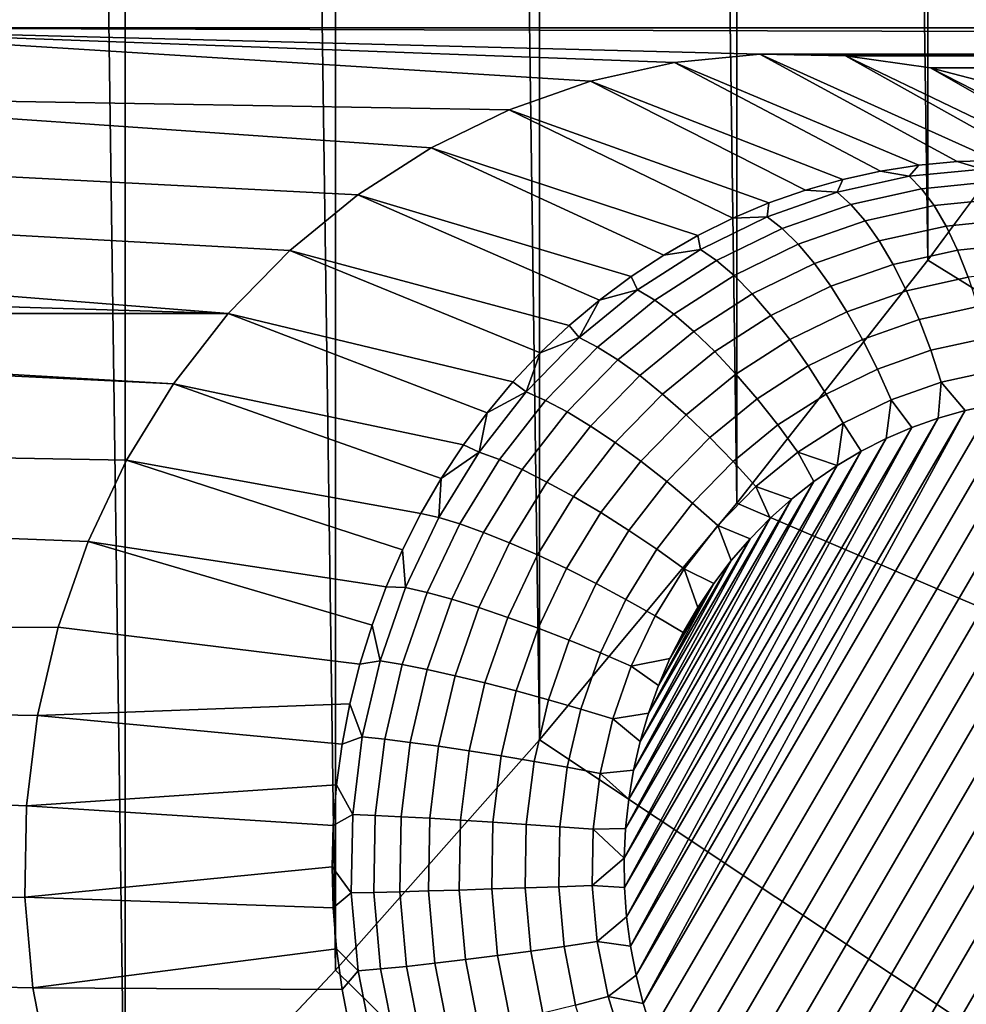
# Model space of a CAD drawing. Header units: metres. Extents: x -22 to 239, y -22 to 22.
# Tile 214 of 256: x 215.53 to 216.7, y -9.27 to -8.05. Entities that reach past the tile are written whole.
import ezdxf

# ---------------------------------------------------------------- set-up
doc = ezdxf.new("R2010")
doc.units = ezdxf.units.M
doc.layers.add('solid_10_151_033_XXX', color=7, linetype='CONTINUOUS')

msp = doc.modelspace()

# ---------------------------------------------------------------- linework, layer by layer
at = {"layer": 'solid_10_151_033_XXX'}
for points in [[(215.659378, -9.506945, 230.251785), (215.659378, 9.506945, 230.251785), (215.390793, 9.776317, 230.154037)], [(215.390793, -9.776317, 230.154037), (215.659378, -9.506945, 230.251785), (215.390793, 9.776317, 230.154037)], [(215.920288, -9.229296, 230.346756), (215.920288, 9.229296, 230.346756), (215.659378, 9.506945, 230.251785)], [(215.659378, -9.506945, 230.251785), (215.920288, -9.229296, 230.346756), (215.659378, 9.506945, 230.251785)], [(216.173325, -8.943561, 230.438858), (216.173325, 8.943561, 230.438858), (215.920288, 9.229296, 230.346756)], [(215.920288, -9.229296, 230.346756), (216.173325, -8.943561, 230.438858), (215.920288, 9.229296, 230.346756)], [(216.418396, -8.649867, 230.528046), (216.418396, 8.649867, 230.528046), (216.173325, 8.943561, 230.438858)], [(216.173325, -8.943561, 230.438858), (216.418396, -8.649867, 230.528046), (216.173325, 8.943561, 230.438858)], [(216.65509, -8.348662, 230.614197), (216.65509, 8.348662, 230.614197), (216.418396, 8.649867, 230.528046)], [(216.418396, -8.649867, 230.528046), (216.65509, -8.348662, 230.614197), (216.418396, 8.649867, 230.528046)], [(216.65509, -8.348662, 230.614197), (216.883301, -8.04014, 230.697266), (216.65509, 8.348662, 230.614197)], [(215.178329, -8.060113, 185.168396), (215.239914, -7.967758, 185.190811), (227.599899, -7.967758, 189.689484), (227.661469, -8.060113, 189.711899)], [(218.764389, -9.653443, 229.253571), (219.26416, -8.963725, 229.435471), (216.883301, -8.04014, 230.697266), (216.65509, -8.348662, 230.614197)], [(215.178329, -8.060113, 185.168396), (216.236893, -8.12644, 185.55368), (216.135895, -8.161805, 185.516922), (215.107498, -8.144456, 185.142624)], [(215.178329, -8.060113, 185.168396), (227.661469, -8.060113, 189.711899), (226.392929, -8.092764, 189.250183)], [(215.178329, -8.060113, 185.168396), (226.392929, -8.092764, 189.250183), (216.446884, -8.092764, 185.630112)], [(215.178329, -8.060113, 185.168396), (216.340958, -8.103333, 185.591568), (216.236893, -8.12644, 185.55368)], [(215.178329, -8.060113, 185.168396), (216.446884, -8.092764, 185.630112), (216.340958, -8.103333, 185.591568)], [(216.691635, -8.226158, 184.918839), (216.643921, -8.230601, 184.901474), (216.340958, -8.103333, 185.591568), (216.446884, -8.092764, 185.630112)], [(216.446884, -8.092764, 185.630112), (226.392929, -8.092764, 189.250183), (226.286713, -8.09488, 189.211517)], [(216.553101, -8.09488, 185.668777), (216.446884, -8.092764, 185.630112), (226.286713, -8.09488, 189.211517)], [(216.787399, -8.226158, 184.95369), (216.739517, -8.224675, 184.936264), (216.446884, -8.092764, 185.630112), (216.553101, -8.09488, 185.668777)], [(216.739517, -8.224675, 184.936264), (216.691635, -8.226158, 184.918839), (216.446884, -8.092764, 185.630112)], [(216.553101, -8.09488, 185.668777), (226.286713, -8.09488, 189.211517), (226.181183, -8.109666, 189.173111)], [(216.65863, -8.109666, 185.707184), (216.553101, -8.09488, 185.668777), (226.181183, -8.109666, 189.173111)], [(216.882523, -8.237989, 184.988312), (216.835129, -8.230601, 184.971069), (216.553101, -8.09488, 185.668777), (216.65863, -8.109666, 185.707184)], [(216.835129, -8.230601, 184.971069), (216.787399, -8.226158, 184.95369), (216.553101, -8.09488, 185.668777)], [(216.596512, -8.237989, 184.884216), (216.549606, -8.248299, 184.867142), (216.236893, -8.12644, 185.55368), (216.340958, -8.103333, 185.591568)], [(216.643921, -8.230601, 184.901474), (216.596512, -8.237989, 184.884216), (216.340958, -8.103333, 185.591568)], [(216.65863, -8.109666, 185.707184), (226.181183, -8.109666, 189.173111), (226.078094, -8.136872, 189.13559)], [(216.761703, -8.136872, 185.744705), (216.65863, -8.109666, 185.707184), (226.078094, -8.136872, 189.13559)], [(216.975708, -8.261493, 185.022232), (216.929443, -8.248299, 185.005386), (216.65863, -8.109666, 185.707184), (216.761703, -8.136872, 185.744705)], [(216.929443, -8.248299, 185.005386), (216.882523, -8.237989, 184.988312), (216.65863, -8.109666, 185.707184)], [(216.503326, -8.261493, 184.850296), (216.457855, -8.277528, 184.83374), (216.135895, -8.161805, 185.516922), (216.236893, -8.12644, 185.55368)], [(216.549606, -8.248299, 184.867142), (216.503326, -8.261493, 184.850296), (216.236893, -8.12644, 185.55368)], [(215.107498, -8.144456, 185.142624), (216.039215, -8.209009, 185.481735), (215.948212, -8.267359, 185.448624), (215.028244, -8.219829, 185.11377)], [(215.107498, -8.144456, 185.142624), (216.135895, -8.161805, 185.516922), (216.039215, -8.209009, 185.481735)], [(216.41333, -8.29635, 184.817551), (216.369919, -8.317894, 184.801743), (216.039215, -8.209009, 185.481735), (216.135895, -8.161805, 185.516922)], [(216.457855, -8.277528, 184.83374), (216.41333, -8.29635, 184.817551), (216.135895, -8.161805, 185.516922)], [(216.327759, -8.342089, 184.786392), (216.286987, -8.368852, 184.771561), (215.948212, -8.267359, 185.448624), (216.039215, -8.209009, 185.481735)], [(216.369919, -8.317894, 184.801743), (216.327759, -8.342089, 184.786392), (216.039215, -8.209009, 185.481735)], [(215.028244, -8.219829, 185.11377), (215.948212, -8.267359, 185.448624), (215.86377, -8.336316, 185.417877), (214.941467, -8.285358, 185.082184)], [(216.63208, -8.244476, 184.853943), (216.596512, -8.237989, 184.884216), (216.643921, -8.230601, 184.901474)], [(216.722977, -8.235407, 184.887024), (216.63208, -8.244476, 184.853943), (216.643921, -8.230601, 184.901474), (216.691635, -8.226158, 184.918839)], [(216.722977, -8.235407, 184.887024), (216.691635, -8.226158, 184.918839), (216.739517, -8.224675, 184.936264)], [(216.63208, -8.244476, 184.853943), (216.542725, -8.264318, 184.821426), (216.549606, -8.248299, 184.867142), (216.596512, -8.237989, 184.884216)], [(216.647568, -8.259998, 184.818237), (216.55983, -8.27948, 184.786316), (216.542725, -8.264318, 184.821426), (216.63208, -8.244476, 184.853943)], [(216.736816, -8.251093, 184.850723), (216.647568, -8.259998, 184.818237), (216.63208, -8.244476, 184.853943), (216.722977, -8.235407, 184.887024)], [(216.542725, -8.264318, 184.821426), (216.503326, -8.261493, 184.850296), (216.549606, -8.248299, 184.867142)], [(216.749954, -8.272034, 184.816895), (216.662918, -8.28072, 184.785217), (216.647568, -8.259998, 184.818237), (216.736816, -8.251093, 184.850723)], [(216.247742, -8.398092, 184.757278), (216.210159, -8.42971, 184.743591), (215.86377, -8.336316, 185.417877), (215.948212, -8.267359, 185.448624)], [(216.286987, -8.368852, 184.771561), (216.247742, -8.398092, 184.757278), (215.948212, -8.267359, 185.448624)], [(216.542725, -8.264318, 184.821426), (216.456009, -8.294683, 184.789856), (216.457855, -8.277528, 184.83374), (216.503326, -8.261493, 184.850296)], [(216.55983, -8.27948, 184.786316), (216.474686, -8.309294, 184.755325), (216.456009, -8.294683, 184.789856), (216.542725, -8.264318, 184.821426)], [(216.662918, -8.28072, 184.785217), (216.577332, -8.299722, 184.754074), (216.55983, -8.27948, 184.786316), (216.647568, -8.259998, 184.818237)], [(216.456009, -8.294683, 184.789856), (216.41333, -8.29635, 184.817551), (216.457855, -8.277528, 184.83374)], [(216.577332, -8.299722, 184.754074), (216.494293, -8.328801, 184.723846), (216.474686, -8.309294, 184.755325), (216.55983, -8.27948, 184.786316)], [(216.677811, -8.306236, 184.755524), (216.594894, -8.324647, 184.725342), (216.577332, -8.299722, 184.754074), (216.662918, -8.28072, 184.785217)], [(216.762146, -8.297821, 184.786224), (216.677811, -8.306236, 184.755524), (216.662918, -8.28072, 184.785217), (216.749954, -8.272034, 184.816895)], [(214.941467, -8.285358, 185.082184), (215.86377, -8.336316, 185.417877), (215.787277, -8.414726, 185.390045), (214.848511, -8.34003, 185.048355)], [(216.456009, -8.294683, 184.789856), (216.373047, -8.335187, 184.759659), (216.369919, -8.317894, 184.801743), (216.41333, -8.29635, 184.817551)], [(216.474686, -8.309294, 184.755325), (216.393219, -8.349065, 184.725662), (216.373047, -8.335187, 184.759659), (216.456009, -8.294683, 184.789856)], [(216.594894, -8.324647, 184.725342), (216.514435, -8.352822, 184.69606), (216.494293, -8.328801, 184.723846), (216.577332, -8.299722, 184.754074)], [(216.691986, -8.336051, 184.729721), (216.612183, -8.353771, 184.700684), (216.594894, -8.324647, 184.725342), (216.677811, -8.306236, 184.755524)], [(216.773163, -8.32795, 184.759262), (216.691986, -8.336051, 184.729721), (216.677811, -8.306236, 184.755524), (216.762146, -8.297821, 184.786224)], [(216.373047, -8.335187, 184.759659), (216.327759, -8.342089, 184.786392), (216.369919, -8.317894, 184.801743)], [(216.494293, -8.328801, 184.723846), (216.414825, -8.367592, 184.694931), (216.393219, -8.349065, 184.725662), (216.474686, -8.309294, 184.755325)], [(216.514435, -8.352822, 184.69606), (216.437454, -8.390407, 184.66803), (216.414825, -8.367592, 184.694931), (216.494293, -8.328801, 184.723846)], [(216.612183, -8.353771, 184.700684), (216.534744, -8.38089, 184.672485), (216.514435, -8.352822, 184.69606), (216.594894, -8.324647, 184.725342)], [(216.782761, -8.361837, 184.736588), (216.705154, -8.369582, 184.708328), (216.691986, -8.336051, 184.729721), (216.773163, -8.32795, 184.759262)], [(214.750168, -8.383379, 185.012558), (214.848511, -8.34003, 185.048355), (215.787277, -8.414726, 185.390045)], [(216.174377, -8.463601, 184.730576), (216.140503, -8.499649, 184.718246), (215.787277, -8.414726, 185.390045), (215.86377, -8.336316, 185.417877)], [(216.210159, -8.42971, 184.743591), (216.174377, -8.463601, 184.730576), (215.86377, -8.336316, 185.417877)], [(216.373047, -8.335187, 184.759659), (216.294861, -8.385324, 184.731201), (216.286987, -8.368852, 184.771561), (216.327759, -8.342089, 184.786392)], [(216.393219, -8.349065, 184.725662), (216.316452, -8.398293, 184.697723), (216.294861, -8.385324, 184.731201), (216.373047, -8.335187, 184.759659)], [(216.705154, -8.369582, 184.708328), (216.628845, -8.386526, 184.680557), (216.612183, -8.353771, 184.700684), (216.691986, -8.336051, 184.729721)], [(216.414825, -8.367592, 184.694931), (216.339951, -8.415607, 184.667679), (216.316452, -8.398293, 184.697723), (216.393219, -8.349065, 184.725662)], [(218.764389, -9.653443, 229.253571), (216.65509, -8.348662, 230.614197), (216.418396, -8.649867, 230.528046)], [(216.534744, -8.38089, 184.672485), (216.460632, -8.417064, 184.645523), (216.437454, -8.390407, 184.66803), (216.514435, -8.352822, 184.69606)], [(216.628845, -8.386526, 184.680557), (216.554794, -8.412456, 184.65361), (216.534744, -8.38089, 184.672485), (216.612183, -8.353771, 184.700684)], [(216.437454, -8.390407, 184.66803), (216.364899, -8.436928, 184.641632), (216.339951, -8.415607, 184.667679), (216.414825, -8.367592, 184.694931)], [(216.294861, -8.385324, 184.731201), (216.247742, -8.398092, 184.757278), (216.286987, -8.368852, 184.771561)], [(216.717056, -8.406176, 184.691757), (216.644562, -8.422272, 184.665375), (216.628845, -8.386526, 184.680557), (216.705154, -8.369582, 184.708328)], [(214.648087, -8.414679, 184.975403), (214.750168, -8.383379, 185.012558), (215.787277, -8.414726, 185.390045)], [(216.294861, -8.385324, 184.731201), (216.222443, -8.44446, 184.704849), (216.247742, -8.398092, 184.757278)], [(216.316452, -8.398293, 184.697723), (216.245346, -8.456358, 184.671844), (216.222443, -8.44446, 184.704849), (216.294861, -8.385324, 184.731201)], [(216.460632, -8.417064, 184.645523), (216.390808, -8.461841, 184.620102), (216.364899, -8.436928, 184.641632), (216.437454, -8.390407, 184.66803)], [(216.554794, -8.412456, 184.65361), (216.483948, -8.447044, 184.627823), (216.460632, -8.417064, 184.645523), (216.534744, -8.38089, 184.672485)], [(216.644562, -8.422272, 184.665375), (216.574219, -8.446904, 184.639771), (216.554794, -8.412456, 184.65361), (216.628845, -8.386526, 184.680557)], [(216.222443, -8.44446, 184.704849), (216.210159, -8.42971, 184.743591), (216.247742, -8.398092, 184.757278)], [(216.339951, -8.415607, 184.667679), (216.270599, -8.472242, 184.642426), (216.245346, -8.456358, 184.671844), (216.316452, -8.398293, 184.697723)], [(214.648087, -8.414679, 184.975403), (215.787277, -8.414726, 185.390045), (215.719391, -8.501927, 185.365326), (214.543213, -8.433641, 184.937241)], [(216.108658, -8.537731, 184.70665), (216.078949, -8.57772, 184.695831), (215.719391, -8.501927, 185.365326), (215.787277, -8.414726, 185.390045)], [(216.140503, -8.499649, 184.718246), (216.108658, -8.537731, 184.70665), (215.787277, -8.414726, 185.390045)], [(216.364899, -8.436928, 184.641632), (216.297699, -8.491801, 184.617172), (216.270599, -8.472242, 184.642426), (216.339951, -8.415607, 184.667679)], [(216.483948, -8.447044, 184.627823), (216.417175, -8.489858, 184.603516), (216.390808, -8.461841, 184.620102), (216.460632, -8.417064, 184.645523)], [(216.574219, -8.446904, 184.639771), (216.506912, -8.479763, 184.61528), (216.483948, -8.447044, 184.627823), (216.554794, -8.412456, 184.65361)], [(216.727463, -8.445118, 184.680344), (216.659027, -8.460312, 184.655441), (216.644562, -8.422272, 184.665375), (216.717056, -8.406176, 184.691757)], [(216.659027, -8.460312, 184.655441), (216.592621, -8.483563, 184.631271), (216.574219, -8.446904, 184.639771), (216.644562, -8.422272, 184.665375)], [(214.437057, -8.439987, 184.898605), (215.719391, -8.501927, 185.365326), (215.661163, -8.596561, 185.344131), (210.676758, -8.506328, 183.529953)], [(214.437057, -8.439987, 184.898605), (214.543213, -8.433641, 184.937241), (215.719391, -8.501927, 185.365326)], [(216.222443, -8.44446, 184.704849), (216.174377, -8.463601, 184.730576), (216.210159, -8.42971, 184.743591)], [(216.390808, -8.461841, 184.620102), (216.326126, -8.514655, 184.596558), (216.297699, -8.491801, 184.617172), (216.364899, -8.436928, 184.641632)], [(216.222443, -8.44446, 184.704849), (216.156693, -8.511854, 184.680923), (216.174377, -8.463601, 184.730576)], [(216.245346, -8.456358, 184.671844), (216.180786, -8.522532, 184.648346), (216.156693, -8.511854, 184.680923), (216.222443, -8.44446, 184.704849)], [(216.506912, -8.479763, 184.61528), (216.443481, -8.520434, 184.592194), (216.417175, -8.489858, 184.603516), (216.483948, -8.447044, 184.627823)], [(216.592621, -8.483563, 184.631271), (216.529083, -8.514581, 184.608139), (216.506912, -8.479763, 184.61528), (216.574219, -8.446904, 184.639771)], [(216.73616, -8.485649, 184.674286), (216.671967, -8.499905, 184.650925), (216.659027, -8.460312, 184.655441), (216.727463, -8.445118, 184.680344)], [(216.156693, -8.511854, 184.680923), (216.140503, -8.499649, 184.718246), (216.174377, -8.463601, 184.730576)], [(216.270599, -8.472242, 184.642426), (216.207626, -8.536784, 184.619507), (216.180786, -8.522532, 184.648346), (216.245346, -8.456358, 184.671844)], [(216.417175, -8.489858, 184.603516), (216.355331, -8.540358, 184.581009), (216.326126, -8.514655, 184.596558), (216.390808, -8.461841, 184.620102)], [(216.671967, -8.499905, 184.650925), (216.609665, -8.521719, 184.62825), (216.592621, -8.483563, 184.631271), (216.659027, -8.460312, 184.655441)], [(216.297699, -8.491801, 184.617172), (216.236694, -8.554337, 184.594971), (216.207626, -8.536784, 184.619507), (216.270599, -8.472242, 184.642426)], [(216.443481, -8.520434, 184.592194), (216.384735, -8.568408, 184.570816), (216.355331, -8.540358, 184.581009), (216.417175, -8.489858, 184.603516)], [(216.529083, -8.514581, 184.608139), (216.469223, -8.552974, 184.586349), (216.443481, -8.520434, 184.592194), (216.506912, -8.479763, 184.61528)], [(216.609665, -8.521719, 184.62825), (216.550049, -8.55082, 184.606552), (216.529083, -8.514581, 184.608139), (216.592621, -8.483563, 184.631271)], [(216.73526, -8.5279, 184.670898), (216.701447, -8.535023, 184.658585), (216.671967, -8.499905, 184.650925), (216.73616, -8.485649, 184.674286)], [(216.051468, -8.619479, 184.685837), (216.026321, -8.662868, 184.676682), (215.661163, -8.596561, 185.344131), (215.719391, -8.501927, 185.365326)], [(216.078949, -8.57772, 184.695831), (216.051468, -8.619479, 184.685837), (215.719391, -8.501927, 185.365326)], [(216.156693, -8.511854, 184.680923), (216.108658, -8.537731, 184.70665), (216.140503, -8.499649, 184.718246)], [(216.326126, -8.514655, 184.596558), (216.26741, -8.574844, 184.575195), (216.236694, -8.554337, 184.594971), (216.297699, -8.491801, 184.617172)], [(216.668152, -8.544394, 184.646469), (216.635529, -8.555958, 184.634598), (216.609665, -8.521719, 184.62825), (216.671967, -8.499905, 184.650925)], [(216.701447, -8.535023, 184.658585), (216.668152, -8.544394, 184.646469), (216.671967, -8.499905, 184.650925)], [(215.613266, -8.697538, 185.326706), (215.576248, -8.803706, 185.313232), (210.913849, -8.835346, 183.616257), (210.676758, -8.506328, 183.529953)], [(215.661163, -8.596561, 185.344131), (215.613266, -8.697538, 185.326706), (210.676758, -8.506328, 183.529953)], [(216.156693, -8.511854, 184.680923), (216.09845, -8.586658, 184.659714), (216.108658, -8.537731, 184.70665)], [(216.180786, -8.522532, 184.648346), (216.123611, -8.59598, 184.627533), (216.09845, -8.586658, 184.659714), (216.156693, -8.511854, 184.680923)], [(216.355331, -8.540358, 184.581009), (216.299194, -8.597909, 184.560577), (216.26741, -8.574844, 184.575195), (216.326126, -8.514655, 184.596558)], [(216.550049, -8.55082, 184.606552), (216.493881, -8.586841, 184.586105), (216.469223, -8.552974, 184.586349), (216.529083, -8.514581, 184.608139)], [(216.207626, -8.536784, 184.619507), (216.151855, -8.608423, 184.599213), (216.123611, -8.59598, 184.627533), (216.180786, -8.522532, 184.648346)], [(216.769485, -8.523055, 184.683365), (216.313354, -9.305576, 184.517334), (216.302231, -9.270844, 184.51329), (216.73526, -8.5279, 184.670898)], [(216.804001, -8.52052, 184.695923), (216.326523, -9.339543, 184.522125), (216.313354, -9.305576, 184.517334), (216.769485, -8.523055, 184.683365)], [(216.838562, -8.520318, 184.708496), (216.341705, -9.372617, 184.527664), (216.326523, -9.339543, 184.522125), (216.804001, -8.52052, 184.695923)], [(216.873016, -8.522436, 184.721039), (216.358826, -9.404573, 184.53389), (216.341705, -9.372617, 184.527664), (216.838562, -8.520318, 184.708496)], [(216.907227, -8.526859, 184.73349), (216.377777, -9.435269, 184.540787), (216.358826, -9.404573, 184.53389), (216.873016, -8.522436, 184.721039)], [(216.940948, -8.533536, 184.745758), (216.398483, -9.464577, 184.548325), (216.377777, -9.435269, 184.540787), (216.907227, -8.526859, 184.73349)], [(216.469223, -8.552974, 184.586349), (216.413757, -8.598259, 184.566162), (216.384735, -8.568408, 184.570816), (216.443481, -8.520434, 184.592194)], [(216.603683, -8.569678, 184.623001), (216.572678, -8.585514, 184.611725), (216.550049, -8.55082, 184.606552), (216.609665, -8.521719, 184.62825)], [(216.635529, -8.555958, 184.634598), (216.603683, -8.569678, 184.623001), (216.609665, -8.521719, 184.62825)], [(216.09845, -8.586658, 184.659714), (216.078949, -8.57772, 184.695831), (216.108658, -8.537731, 184.70665)], [(216.236694, -8.554337, 184.594971), (216.182663, -8.623747, 184.575302), (216.151855, -8.608423, 184.599213), (216.207626, -8.536784, 184.619507)], [(216.701447, -8.535023, 184.658585), (216.302231, -9.270844, 184.51329), (216.293213, -9.235479, 184.51001)], [(216.701447, -8.535023, 184.658585), (216.293213, -9.235479, 184.51001), (216.668152, -8.544394, 184.646469)], [(216.73526, -8.5279, 184.670898), (216.302231, -9.270844, 184.51329), (216.701447, -8.535023, 184.658585)], [(216.974045, -8.542397, 184.757812), (216.420776, -9.49232, 184.556442), (216.398483, -9.464577, 184.548325), (216.940948, -8.533536, 184.745758)], [(216.668152, -8.544394, 184.646469), (216.293213, -9.235479, 184.51001), (216.286316, -9.199636, 184.507492)], [(216.668152, -8.544394, 184.646469), (216.286316, -9.199636, 184.507492), (216.635529, -8.555958, 184.634598)], [(216.384735, -8.568408, 184.570816), (216.331406, -8.62308, 184.551392), (216.299194, -8.597909, 184.560577), (216.355331, -8.540358, 184.581009)], [(217.006378, -8.553379, 184.769577), (216.444534, -9.518387, 184.565079), (216.420776, -9.49232, 184.556442), (216.974045, -8.542397, 184.757812)], [(216.542664, -8.603405, 184.6008), (216.493881, -8.586841, 184.586105), (216.550049, -8.55082, 184.606552)], [(216.572678, -8.585514, 184.611725), (216.542664, -8.603405, 184.6008), (216.550049, -8.55082, 184.606552)], [(216.26741, -8.574844, 184.575195), (216.215408, -8.641651, 184.556259), (216.182663, -8.623747, 184.575302), (216.236694, -8.554337, 184.594971)], [(216.635529, -8.555958, 184.634598), (216.286316, -9.199636, 184.507492), (216.281555, -9.163418, 184.505768)], [(216.635529, -8.555958, 184.634598), (216.281555, -9.163418, 184.505768), (216.603683, -8.569678, 184.623001)], [(216.493881, -8.586841, 184.586105), (216.441849, -8.629327, 184.567169), (216.413757, -8.598259, 184.566162), (216.469223, -8.552974, 184.586349)], [(217.037766, -8.566374, 184.781006), (216.469635, -9.542693, 184.574219), (216.444534, -9.518387, 184.565079), (217.006378, -8.553379, 184.769577)], [(216.299194, -8.597909, 184.560577), (216.249451, -8.661788, 184.54248), (216.215408, -8.641651, 184.556259), (216.26741, -8.574844, 184.575195)], [(216.603683, -8.569678, 184.623001), (216.281555, -9.163418, 184.505768), (216.278946, -9.126929, 184.504807)], [(216.603683, -8.569678, 184.623001), (216.278946, -9.126929, 184.504807), (216.572678, -8.585514, 184.611725)], [(216.413757, -8.598259, 184.566162), (216.363419, -8.649867, 184.547836), (216.331406, -8.62308, 184.551392), (216.384735, -8.568408, 184.570816)], [(217.068085, -8.581247, 184.792038), (216.495911, -9.565128, 184.583786), (216.469635, -9.542693, 184.574219), (217.037766, -8.566374, 184.781006)], [(216.09845, -8.586658, 184.659714), (216.048447, -8.667931, 184.641525), (216.051468, -8.619479, 184.685837)], [(216.123611, -8.59598, 184.627533), (216.074509, -8.675779, 184.609665), (216.048447, -8.667931, 184.641525), (216.09845, -8.586658, 184.659714)], [(216.09845, -8.586658, 184.659714), (216.051468, -8.619479, 184.685837), (216.078949, -8.57772, 184.695831)], [(216.572678, -8.585514, 184.611725), (216.278946, -9.126929, 184.504807), (216.278488, -9.090323, 184.504654)], [(216.572678, -8.585514, 184.611725), (216.278488, -9.090323, 184.504654), (216.542664, -8.603405, 184.6008)], [(216.513748, -8.623286, 184.590271), (216.486023, -8.645102, 184.580185), (216.441849, -8.629327, 184.567169), (216.493881, -8.586841, 184.586105)], [(216.542664, -8.603405, 184.6008), (216.513748, -8.623286, 184.590271), (216.493881, -8.586841, 184.586105)], [(217.09726, -8.597949, 184.802658), (216.523178, -9.585631, 184.593704), (216.495911, -9.565128, 184.583786), (217.068085, -8.581247, 184.792038)], [(215.983337, -8.753942, 184.661041), (215.613266, -8.697538, 185.326706), (215.661163, -8.596561, 185.344131), (216.003586, -8.70774, 184.668411)], [(216.026321, -8.662868, 184.676682), (216.003586, -8.70774, 184.668411), (215.661163, -8.596561, 185.344131)], [(216.151855, -8.608423, 184.599213), (216.103973, -8.686257, 184.581787), (216.074509, -8.675779, 184.609665), (216.123611, -8.59598, 184.627533)], [(216.331406, -8.62308, 184.551392), (216.284149, -8.683764, 184.534195), (216.249451, -8.661788, 184.54248), (216.299194, -8.597909, 184.560577)], [(216.441849, -8.629327, 184.567169), (216.394608, -8.677747, 184.549973), (216.363419, -8.649867, 184.547836), (216.413757, -8.598259, 184.566162)], [(217.125443, -8.61649, 184.812912), (216.551361, -9.604173, 184.603958), (216.523178, -9.585631, 184.593704), (217.09726, -8.597949, 184.802658)], [(216.182663, -8.623747, 184.575302), (216.136261, -8.69916, 184.558411), (216.103973, -8.686257, 184.581787), (216.151855, -8.608423, 184.599213)], [(216.542664, -8.603405, 184.6008), (216.278488, -9.090323, 184.504654), (216.280212, -9.053733, 184.50528)], [(216.542664, -8.603405, 184.6008), (216.280212, -9.053733, 184.50528), (216.513748, -8.623286, 184.590271)], [(216.048447, -8.667931, 184.641525), (216.026321, -8.662868, 184.676682), (216.051468, -8.619479, 184.685837)], [(216.215408, -8.641651, 184.556259), (216.170746, -8.714235, 184.540009), (216.136261, -8.69916, 184.558411), (216.182663, -8.623747, 184.575302)], [(216.513748, -8.623286, 184.590271), (216.280212, -9.053733, 184.50528), (216.284103, -9.017277, 184.506699)], [(216.513748, -8.623286, 184.590271), (216.284103, -9.017277, 184.506699), (216.486023, -8.645102, 184.580185)], [(216.363419, -8.649867, 184.547836), (216.318817, -8.707149, 184.531601), (216.284149, -8.683764, 184.534195), (216.331406, -8.62308, 184.551392)], [(217.15271, -8.636993, 184.82283), (216.580536, -9.620874, 184.614578), (216.551361, -9.604173, 184.603958), (217.125443, -8.61649, 184.812912)], [(216.459656, -8.668739, 184.570587), (216.434738, -8.694096, 184.561523), (216.394608, -8.677747, 184.549973), (216.441849, -8.629327, 184.567169)], [(216.486023, -8.645102, 184.580185), (216.459656, -8.668739, 184.570587), (216.441849, -8.629327, 184.567169)], [(217.178986, -8.659429, 184.832397), (216.610855, -9.635748, 184.62561), (216.580536, -9.620874, 184.614578), (217.15271, -8.636993, 184.82283)], [(216.249451, -8.661788, 184.54248), (216.206757, -8.731191, 184.526932), (216.170746, -8.714235, 184.540009), (216.215408, -8.641651, 184.556259)], [(216.486023, -8.645102, 184.580185), (216.284103, -9.017277, 184.506699), (216.290161, -8.981152, 184.508896)], [(216.486023, -8.645102, 184.580185), (216.290161, -8.981152, 184.508896), (216.459656, -8.668739, 184.570587)], [(218.228439, -10.311656, 229.058487), (218.764389, -9.653443, 229.253571), (216.418396, -8.649867, 230.528046), (216.173325, -8.943561, 230.438858)], [(216.394608, -8.677747, 184.549973), (216.352768, -8.731489, 184.534744), (216.318817, -8.707149, 184.531601), (216.363419, -8.649867, 184.547836)], [(217.204086, -8.683735, 184.841537), (216.642242, -9.648743, 184.637039), (216.610855, -9.635748, 184.62561), (217.178986, -8.659429, 184.832397)], [(216.048447, -8.667931, 184.641525), (216.007309, -8.75465, 184.626541), (216.003586, -8.70774, 184.668411), (216.026321, -8.662868, 184.676682)], [(216.074509, -8.675779, 184.609665), (216.034119, -8.760927, 184.594971), (216.007309, -8.75465, 184.626541), (216.048447, -8.667931, 184.641525)], [(216.284149, -8.683764, 184.534195), (216.243591, -8.749694, 184.51944), (216.206757, -8.731191, 184.526932), (216.249451, -8.661788, 184.54248)], [(216.459656, -8.668739, 184.570587), (216.290161, -8.981152, 184.508896), (216.29834, -8.945511, 184.511871)], [(216.459656, -8.668739, 184.570587), (216.29834, -8.945511, 184.511871), (216.434738, -8.694096, 184.561523)], [(216.103973, -8.686257, 184.581787), (216.064575, -8.769307, 184.567444), (216.034119, -8.760927, 184.594971), (216.074509, -8.675779, 184.609665)], [(216.318817, -8.707149, 184.531601), (216.280533, -8.769384, 184.51767), (216.243591, -8.749694, 184.51944), (216.284149, -8.683764, 184.534195)], [(216.411362, -8.721085, 184.553009), (216.389664, -8.749571, 184.545105), (216.352768, -8.731489, 184.534744), (216.394608, -8.677747, 184.549973)], [(216.434738, -8.694096, 184.561523), (216.411362, -8.721085, 184.553009), (216.394608, -8.677747, 184.549973)], [(217.227844, -8.709803, 184.850189), (216.674576, -9.659725, 184.648819), (216.642242, -9.648743, 184.637039), (217.204086, -8.683735, 184.841537)], [(215.950577, -8.84971, 184.649109), (215.576248, -8.803706, 185.313232), (215.613266, -8.697538, 185.326706), (215.965652, -8.801319, 184.654602)], [(215.983337, -8.753942, 184.661041), (215.965652, -8.801319, 184.654602), (215.613266, -8.697538, 185.326706)], [(216.136261, -8.69916, 184.558411), (216.098083, -8.779627, 184.544525), (216.064575, -8.769307, 184.567444), (216.103973, -8.686257, 184.581787)], [(216.434738, -8.694096, 184.561523), (216.29834, -8.945511, 184.511871), (216.308609, -8.910478, 184.51561)], [(216.434738, -8.694096, 184.561523), (216.308609, -8.910478, 184.51561), (216.411362, -8.721085, 184.553009)], [(216.007309, -8.75465, 184.626541), (215.983337, -8.753942, 184.661041), (216.003586, -8.70774, 184.668411)], [(216.170746, -8.714235, 184.540009), (216.134003, -8.791684, 184.526642), (216.098083, -8.779627, 184.544525), (216.136261, -8.69916, 184.558411)], [(216.352768, -8.731489, 184.534744), (216.316849, -8.78988, 184.521667), (216.280533, -8.769384, 184.51767), (216.318817, -8.707149, 184.531601)], [(217.250137, -8.737545, 184.858292), (216.707672, -9.668586, 184.660858), (216.674576, -9.659725, 184.648819), (217.227844, -8.709803, 184.850189)], [(216.206757, -8.731191, 184.526932), (216.171631, -8.805244, 184.514145), (216.134003, -8.791684, 184.526642), (216.170746, -8.714235, 184.540009)], [(216.411362, -8.721085, 184.553009), (216.308609, -8.910478, 184.51561), (216.320938, -8.876229, 184.520096)], [(216.411362, -8.721085, 184.553009), (216.320938, -8.876229, 184.520096), (216.389664, -8.749571, 184.545105)], [(216.243591, -8.749694, 184.51944), (216.21022, -8.820043, 184.507294), (216.171631, -8.805244, 184.514145), (216.206757, -8.731191, 184.526932)], [(216.36969, -8.779436, 184.537842), (216.351532, -8.81059, 184.531235), (216.316849, -8.78988, 184.521667), (216.352768, -8.731489, 184.534744)], [(216.389664, -8.749571, 184.545105), (216.36969, -8.779436, 184.537842), (216.352768, -8.731489, 184.534744)], [(216.007309, -8.75465, 184.626541), (215.975555, -8.845726, 184.61499), (215.965652, -8.801319, 184.654602), (215.983337, -8.753942, 184.661041)], [(216.034119, -8.760927, 184.594971), (216.00293, -8.850353, 184.583618), (215.975555, -8.845726, 184.61499), (216.007309, -8.75465, 184.626541)], [(216.280533, -8.769384, 184.51767), (216.249023, -8.835792, 184.50621), (216.21022, -8.820043, 184.507294), (216.243591, -8.749694, 184.51944)], [(216.389664, -8.749571, 184.545105), (216.320938, -8.876229, 184.520096), (216.335266, -8.842899, 184.525314)], [(216.389664, -8.749571, 184.545105), (216.335266, -8.842899, 184.525314), (216.36969, -8.779436, 184.537842)], [(216.064575, -8.769307, 184.567444), (216.034164, -8.85653, 184.556381), (216.00293, -8.850353, 184.583618), (216.034119, -8.760927, 184.594971)], [(216.098083, -8.779627, 184.544525), (216.068619, -8.864136, 184.533798), (216.034164, -8.85653, 184.556381), (216.064575, -8.769307, 184.567444)], [(216.316849, -8.78988, 184.521667), (216.287292, -8.852183, 184.51091), (216.249023, -8.835792, 184.50621), (216.280533, -8.769384, 184.51767)], [(216.134003, -8.791684, 184.526642), (216.105637, -8.873023, 184.516312), (216.068619, -8.864136, 184.533798), (216.098083, -8.779627, 184.544525)], [(216.36969, -8.779436, 184.537842), (216.335266, -8.842899, 184.525314), (216.351532, -8.81059, 184.531235)], [(216.171631, -8.805244, 184.514145), (216.144501, -8.883018, 184.504272), (216.105637, -8.873023, 184.516312), (216.134003, -8.791684, 184.526642)], [(216.351532, -8.81059, 184.531235), (216.335266, -8.842899, 184.525314), (216.287292, -8.852183, 184.51091), (216.316849, -8.78988, 184.521667)], [(215.576248, -8.803706, 185.313232), (215.550674, -8.913404, 185.303925), (210.913849, -8.835346, 183.616257)], [(215.950577, -8.84971, 184.649109), (215.938187, -8.898952, 184.644608), (215.550674, -8.913404, 185.303925), (215.576248, -8.803706, 185.313232)], [(215.975555, -8.845726, 184.61499), (215.950577, -8.84971, 184.649109), (215.965652, -8.801319, 184.654602)], [(216.21022, -8.820043, 184.507294), (216.184448, -8.893927, 184.49791), (216.144501, -8.883018, 184.504272), (216.171631, -8.805244, 184.514145)], [(216.249023, -8.835792, 184.50621), (216.224701, -8.905535, 184.49736), (216.184448, -8.893927, 184.49791), (216.21022, -8.820043, 184.507294)], [(215.536789, -9.025709, 185.298874), (215.534805, -9.138741, 185.298141), (211.159836, -9.156853, 183.70578), (210.913849, -8.835346, 183.616257)], [(215.550674, -8.913404, 185.303925), (215.536789, -9.025709, 185.298874), (210.913849, -8.835346, 183.616257)], [(216.287292, -8.852183, 184.51091), (216.264481, -8.917616, 184.502609), (216.224701, -8.905535, 184.49736), (216.249023, -8.835792, 184.50621)], [(216.335266, -8.842899, 184.525314), (216.320938, -8.876229, 184.520096), (216.287292, -8.852183, 184.51091)], [(215.975555, -8.845726, 184.61499), (215.953583, -8.940013, 184.606995), (215.938187, -8.898952, 184.644608), (215.950577, -8.84971, 184.649109)], [(216.00293, -8.850353, 184.583618), (215.981354, -8.942931, 184.57576), (215.953583, -8.940013, 184.606995), (215.975555, -8.845726, 184.61499)], [(216.034164, -8.85653, 184.556381), (216.013123, -8.946827, 184.548721), (215.981354, -8.942931, 184.57576), (216.00293, -8.850353, 184.583618)], [(216.068619, -8.864136, 184.533798), (216.048233, -8.951625, 184.526367), (216.013123, -8.946827, 184.548721), (216.034164, -8.85653, 184.556381)], [(216.320938, -8.876229, 184.520096), (216.308609, -8.910478, 184.51561), (216.264481, -8.917616, 184.502609), (216.287292, -8.852183, 184.51091)], [(216.105637, -8.873023, 184.516312), (216.086014, -8.957231, 184.509171), (216.048233, -8.951625, 184.526367), (216.068619, -8.864136, 184.533798)], [(216.144501, -8.883018, 184.504272), (216.125748, -8.963534, 184.497452), (216.086014, -8.957231, 184.509171), (216.105637, -8.873023, 184.516312)], [(216.184448, -8.893927, 184.49791), (216.166626, -8.970414, 184.491425), (216.125748, -8.963534, 184.497452), (216.144501, -8.883018, 184.504272)], [(215.938187, -8.898952, 184.644608), (215.928497, -8.948878, 184.641083), (215.550674, -8.913404, 185.303925)], [(215.953583, -8.940013, 184.606995), (215.928497, -8.948878, 184.641083), (215.938187, -8.898952, 184.644608)], [(216.224701, -8.905535, 184.49736), (216.207886, -8.977736, 184.491226), (216.166626, -8.970414, 184.491425), (216.184448, -8.893927, 184.49791)], [(216.264481, -8.917616, 184.502609), (216.248688, -8.985356, 184.496857), (216.207886, -8.977736, 184.491226), (216.224701, -8.905535, 184.49736)], [(215.928497, -8.948878, 184.641083), (215.921555, -8.999319, 184.63855), (215.536789, -9.025709, 185.298874), (215.550674, -8.913404, 185.303925)], [(216.29834, -8.945511, 184.511871), (216.290161, -8.981152, 184.508896), (216.248688, -8.985356, 184.496857), (216.264481, -8.917616, 184.502609)], [(216.308609, -8.910478, 184.51561), (216.29834, -8.945511, 184.511871), (216.264481, -8.917616, 184.502609)], [(215.953583, -8.940013, 184.606995), (215.941666, -9.036325, 184.602646), (215.921555, -8.999319, 184.63855), (215.928497, -8.948878, 184.641083)], [(215.981354, -8.942931, 184.57576), (215.969666, -9.037498, 184.571503), (215.941666, -9.036325, 184.602646), (215.953583, -8.940013, 184.606995)], [(217.658005, -10.936286, 228.850876), (218.228439, -10.311656, 229.058487), (216.173325, -8.943561, 230.438858), (215.920288, -9.229296, 230.346756)], [(216.013123, -8.946827, 184.548721), (216.001709, -9.039064, 184.544556), (215.969666, -9.037498, 184.571503), (215.981354, -8.942931, 184.57576)], [(216.048233, -8.951625, 184.526367), (216.03717, -9.040993, 184.522354), (216.001709, -9.039064, 184.544556), (216.013123, -8.946827, 184.548721)], [(216.086014, -8.957231, 184.509171), (216.075378, -9.043246, 184.505295), (216.03717, -9.040993, 184.522354), (216.048233, -8.951625, 184.526367)], [(216.125748, -8.963534, 184.497452), (216.11557, -9.04578, 184.493744), (216.075378, -9.043246, 184.505295), (216.086014, -8.957231, 184.509171)], [(216.166626, -8.970414, 184.491425), (216.156967, -9.048546, 184.487915), (216.11557, -9.04578, 184.493744), (216.125748, -8.963534, 184.497452)], [(216.207886, -8.977736, 184.491226), (216.198761, -9.051489, 184.487915), (216.156967, -9.048546, 184.487915), (216.166626, -8.970414, 184.491425)], [(216.248688, -8.985356, 184.496857), (216.240128, -9.054552, 184.493744), (216.198761, -9.051489, 184.487915), (216.207886, -8.977736, 184.491226)], [(216.284103, -9.017277, 184.506699), (216.280212, -9.053733, 184.50528), (216.240128, -9.054552, 184.493744), (216.248688, -8.985356, 184.496857)], [(216.290161, -8.981152, 184.508896), (216.284103, -9.017277, 184.506699), (216.248688, -8.985356, 184.496857)], [(215.921555, -8.999319, 184.63855), (215.917374, -9.050104, 184.637024), (215.536789, -9.025709, 185.298874)], [(215.941666, -9.036325, 184.602646), (215.917374, -9.050104, 184.637024), (215.921555, -8.999319, 184.63855)], [(215.917374, -9.050104, 184.637024), (215.915985, -9.101061, 184.63652), (215.534805, -9.138741, 185.298141), (215.536789, -9.025709, 185.298874)], [(215.941666, -9.036325, 184.602646), (215.939957, -9.133451, 184.602036), (215.915985, -9.101061, 184.63652), (215.917374, -9.050104, 184.637024)], [(215.969666, -9.037498, 184.571503), (215.967987, -9.132865, 184.570892), (215.939957, -9.133451, 184.602036), (215.941666, -9.036325, 184.602646)], [(216.001709, -9.039064, 184.544556), (216.000076, -9.132081, 184.543961), (215.967987, -9.132865, 184.570892), (215.969666, -9.037498, 184.571503)], [(216.03717, -9.040993, 184.522354), (216.035599, -9.131116, 184.521774), (216.000076, -9.132081, 184.543961), (216.001709, -9.039064, 184.544556)], [(216.075378, -9.043246, 184.505295), (216.073853, -9.129989, 184.504745), (216.035599, -9.131116, 184.521774), (216.03717, -9.040993, 184.522354)], [(216.11557, -9.04578, 184.493744), (216.114105, -9.128721, 184.49321), (216.073853, -9.129989, 184.504745), (216.075378, -9.043246, 184.505295)], [(216.156967, -9.048546, 184.487915), (216.155579, -9.127337, 184.487411), (216.114105, -9.128721, 184.49321), (216.11557, -9.04578, 184.493744)], [(216.198761, -9.051489, 184.487915), (216.197449, -9.125865, 184.487427), (216.155579, -9.127337, 184.487411), (216.156967, -9.048546, 184.487915)], [(216.240128, -9.054552, 184.493744), (216.238907, -9.124331, 184.493301), (216.197449, -9.125865, 184.487427), (216.198761, -9.051489, 184.487915)], [(216.278488, -9.090323, 184.504654), (216.238907, -9.124331, 184.493301), (216.240128, -9.054552, 184.493744)], [(216.280212, -9.053733, 184.50528), (216.278488, -9.090323, 184.504654), (216.240128, -9.054552, 184.493744)], [(215.915985, -9.101061, 184.63652), (215.917374, -9.152019, 184.637024), (215.534805, -9.138741, 185.298141)], [(215.939957, -9.133451, 184.602036), (215.917374, -9.152019, 184.637024), (215.915985, -9.101061, 184.63652)], [(216.278488, -9.090323, 184.504654), (216.278946, -9.126929, 184.504807), (216.238907, -9.124331, 184.493301)], [(216.197449, -9.125865, 184.487427), (216.203979, -9.199928, 184.489807), (216.162491, -9.205798, 184.489914), (216.155579, -9.127337, 184.487411)], [(216.238907, -9.124331, 184.493301), (216.245026, -9.193819, 184.495529), (216.203979, -9.199928, 184.489807), (216.197449, -9.125865, 184.487427)], [(216.278946, -9.126929, 184.504807), (216.281555, -9.163418, 184.505768), (216.245026, -9.193819, 184.495529), (216.238907, -9.124331, 184.493301)], [(215.939957, -9.133451, 184.602036), (215.948486, -9.23017, 184.605133), (215.921555, -9.202803, 184.63855), (215.917374, -9.152019, 184.637024)], [(215.967987, -9.132865, 184.570892), (215.976349, -9.227831, 184.573944), (215.948486, -9.23017, 184.605133), (215.939957, -9.133451, 184.602036)], [(216.000076, -9.132081, 184.543961), (216.00824, -9.224708, 184.546936), (215.976349, -9.227831, 184.573944), (215.967987, -9.132865, 184.570892)], [(216.035599, -9.131116, 184.521774), (216.043503, -9.220861, 184.524658), (216.00824, -9.224708, 184.546936), (216.000076, -9.132081, 184.543961)], [(216.073853, -9.129989, 184.504745), (216.081467, -9.216368, 184.507507), (216.043503, -9.220861, 184.524658), (216.035599, -9.131116, 184.521774)], [(216.114105, -9.128721, 184.49321), (216.121384, -9.211313, 184.495865), (216.081467, -9.216368, 184.507507), (216.073853, -9.129989, 184.504745)], [(216.155579, -9.127337, 184.487411), (216.162491, -9.205798, 184.489914), (216.121384, -9.211313, 184.495865), (216.114105, -9.128721, 184.49321)], [(215.534805, -9.138741, 185.298141), (215.544724, -9.251457, 185.301758), (211.159836, -9.156853, 183.70578)], [(215.917374, -9.152019, 184.637024), (215.921555, -9.202803, 184.63855), (215.544724, -9.251457, 185.301758), (215.534805, -9.138741, 185.298141)], [(215.566437, -9.36221, 185.309662), (215.59967, -9.469678, 185.321762), (211.414505, -9.470624, 183.798477), (211.159836, -9.156853, 183.70578)], [(215.544724, -9.251457, 185.301758), (215.566437, -9.36221, 185.309662), (211.159836, -9.156853, 183.70578)], [(216.281555, -9.163418, 184.505768), (216.286316, -9.199636, 184.507492), (216.245026, -9.193819, 184.495529)], [(216.245026, -9.193819, 184.495529), (216.258423, -9.26214, 184.500397), (216.218246, -9.272749, 184.49501), (216.203979, -9.199928, 184.489807)], [(216.286316, -9.199636, 184.507492), (216.293213, -9.235479, 184.51001), (216.258423, -9.26214, 184.500397), (216.245026, -9.193819, 184.495529)], [(215.921555, -9.202803, 184.63855), (215.928497, -9.253243, 184.641083), (215.544724, -9.251457, 185.301758)], [(215.948486, -9.23017, 184.605133), (215.928497, -9.253243, 184.641083), (215.921555, -9.202803, 184.63855)], [(216.121384, -9.211313, 184.495865), (216.137314, -9.292521, 184.501663), (216.098114, -9.301296, 184.51358), (216.081467, -9.216368, 184.507507)], [(216.162491, -9.205798, 184.489914), (216.177612, -9.282942, 184.495422), (216.137314, -9.292521, 184.501663), (216.121384, -9.211313, 184.495865)], [(216.203979, -9.199928, 184.489807), (216.218246, -9.272749, 184.49501), (216.177612, -9.282942, 184.495422), (216.162491, -9.205798, 184.489914)], [(216.043503, -9.220861, 184.524658), (216.060806, -9.3091, 184.530945), (216.026093, -9.315779, 184.553436), (216.00824, -9.224708, 184.546936)], [(216.081467, -9.216368, 184.507507), (216.098114, -9.301296, 184.51358), (216.060806, -9.3091, 184.530945), (216.043503, -9.220861, 184.524658)], [(217.658005, -10.936286, 228.850876), (215.920288, -9.229296, 230.346756), (215.659378, -9.506945, 230.251785)], [(215.948486, -9.23017, 184.605133), (215.967133, -9.325266, 184.611923), (215.938187, -9.303169, 184.644608), (215.928497, -9.253243, 184.641083)], [(215.976349, -9.227831, 184.573944), (215.994659, -9.321203, 184.580612), (215.967133, -9.325266, 184.611923), (215.948486, -9.23017, 184.605133)], [(216.00824, -9.224708, 184.546936), (216.026093, -9.315779, 184.553436), (215.994659, -9.321203, 184.580612), (215.976349, -9.227831, 184.573944)], [(216.293213, -9.235479, 184.51001), (216.302231, -9.270844, 184.51329), (216.258423, -9.26214, 184.500397)], [(215.928497, -9.253243, 184.641083), (215.938187, -9.303169, 184.644608), (215.566437, -9.36221, 185.309662), (215.544724, -9.251457, 185.301758)], [(216.258423, -9.26214, 184.500397), (216.278915, -9.328436, 184.507858), (216.240097, -9.34341, 184.50296), (216.218246, -9.272749, 184.49501)], [(216.302231, -9.270844, 184.51329), (216.313354, -9.305576, 184.517334), (216.278915, -9.328436, 184.507858), (216.258423, -9.26214, 184.500397)]]:
    msp.add_3dface(points, dxfattribs=at)

doc.saveas('drawing.dxf')
